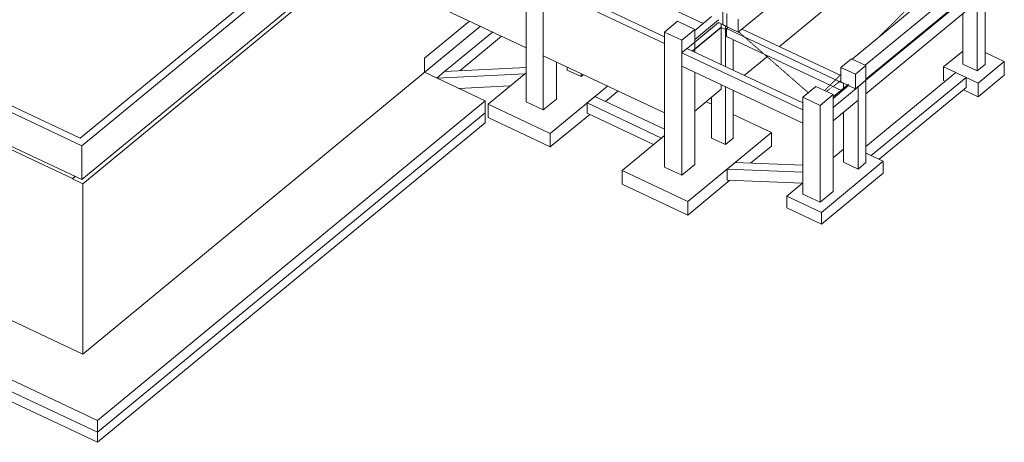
# Model space of a CAD drawing. Header units: millimetres. Extents: x 8507 to 240958, y -8745 to 78383.
# Tile 67 of 71: x 216420 to 239132, y -8745 to 1010. Entities that reach past the tile are written whole.
import ezdxf

# ---------------------------------------------------------------- set-up
doc = ezdxf.new("R2010")
doc.units = ezdxf.units.MM
doc.linetypes.add('Tiret 1_16_', pattern=[3.175, 1.5875, -1.5875])
for name, color, linetype, lineweight in [('A-FLOR', 192, 'Continuous', 5), ('A-WALL', 113, 'Continuous', 9), ('S-BEAM', 12, 'Continuous', 5), ('S-COLS', 52, 'Continuous', 5), ('S-FNDN', 32, 'Continuous', 9)]:
    doc.layers.add(name, color=color, linetype=linetype, lineweight=lineweight)

msp = doc.modelspace()

# ---------------------------------------------------------------- linework, layer by layer
at = {"layer": 'A-FLOR', "color": 170, "linetype": 'Tiret 1_16_', "lineweight": 9}
for p, q in [((237903.55, 2254.41), (236226.7, 598.13)), ((234608.32, -674.86), (233000.69, 731.76)), ((235364.74, -253.25), (234986.68, -626.67)), ((235027.77, -646.03), (235365.04, -395.53))]:
    msp.add_line(p, q, dxfattribs=at)
at = {"layer": 'A-FLOR', "lineweight": 9}
for p, q in [((232540.76, 941.78), (231816.14, 344.03)), ((232601.06, 835.17), (231936.76, 287.17)), ((231942.79, 284.33), (232601.06, 827.36)), ((232601.06, 827.36), (232696.79, 782.23)), ((232696.79, 782.23), (232696.79, 860.42)), ((232696.79, 782.23), (232757.11, 831.99)), ((235540.24, -478.1), (235181.95, -769.71))]:
    msp.add_line(p, q, dxfattribs=at)
at = {"layer": 'A-WALL', "lineweight": 18}
for p, q in [((217816.41, -1725.77), (225100.8, 4283.31)), ((225260.35, 4208.1), (217855.35, -1900.46)), ((217855.35, -2682.23), (225187.98, 3366.64)), ((225267.76, 3321.22), (217874.82, -2777.39)), ((235621.9, 99.21), (238600.77, 2556.56)), ((232995.47, 719.64), (235126, 2477.17)), ((238903.91, 2413.67), (235925.03, -43.67)), ((233943.17, 390.16), (235975.04, 2066.3)), ((235940.99, -366.67), (238903.91, 2077.51)), ((228099.71, 360.28), (228099.71, 1962.91)), ((228619.18, 1874.39), (231290.64, 615.18)), ((225267.76, 1695.14), (228099.71, 360.28)), ((231290.64, 458.84), (228498.58, 1774.9)), ((228498.58, 1774.9), (228498.58, 172.27)), ((232636.49, 888.84), (232636.49, 1193.74)), ((225759.72, 123.08), (226793.57, 975.94)), ((231991.01, 757.64), (232381.21, 1079.53)), ((232540.76, 1004.33), (231991.01, 550.83)), ((232601.06, -25.95), (232601.06, 913.36)), ((232995.47, 1024.53), (232995.47, 719.64)), ((217874.82, -6709.7), (227046.87, 856.54)), ((232995.47, 719.64), (232636.49, 888.84)), ((231290.64, -1143.79), (231290.64, 458.84)), ((231991.01, 550.83), (231991.01, 261.6)), ((232877.69, 548.42), (232877.69, -156.34)), ((225759.72, -205.26), (225759.72, 123.08)), ((228498.58, 172.27), (231290.64, -1143.79)), ((233134.15, -277.22), (233677.83, 171.27)), ((231991.01, -207.44), (231991.01, -1098.71)), ((217855.35, -1900.46), (214504.87, -321.19)), ((214785.02, -296.9), (217816.41, -1725.77)), ((231991.01, -1098.71), (232601.06, -595.47)), ((232601.06, -595.47), (232601.06, -494.99)), ((217635.51, -2656.77), (214364.8, -1115.1)), ((214504.87, -1102.96), (217855.35, -2682.23)), ((227155.75, -1369.78), (227155.75, -1136.91)), ((218215.59, -8744.74), (227155.75, -1369.78)), ((217855.35, -1900.46), (217855.35, -2682.23)), ((217635.51, -2656.77), (217695.81, -2607.02)), ((217635.51, -2664.59), (217701.84, -2609.87)), ((217635.51, -2664.59), (217635.51, -2656.77)), ((217635.51, -2664.59), (217874.82, -2777.39)), ((217874.82, -2777.39), (217874.82, -6709.7)), ((214364.8, -5055.23), (217874.82, -6709.7)), ((211913.5, -5774.21), (218215.59, -8744.74)), ((218215.59, -8511.87), (218215.59, -8744.74))]:
    msp.add_line(p, q, dxfattribs=at)
at = {"layer": 'S-BEAM', "lineweight": 9}
for p, q in [((232188.21, 920.32), (229400.39, 2234.38)), ((235940.99, -387.35), (238508.41, 1730.58)), ((238508.41, 1417.87), (235940.99, -700.06)), ((232757.11, 831.99), (232726.94, 807.11)), ((235425.04, -464.66), (232726.94, 807.11)), ((232726.94, 807.11), (232726.94, 619.48)), ((233085.91, 794.24), (235364.74, -279.9)), ((235389.45, -635.51), (232726.94, 619.48)), ((231810.11, 346.87), (231689.51, 247.38)), ((231689.51, 247.38), (234481.58, -1068.67)), ((231689.51, 247.38), (231689.51, -65.33)), ((234481.58, -912.34), (231810.11, 346.87)), ((226219.48, -187.48), (226038.58, -336.71)), ((228099.71, -96.17), (226219.48, -187.48)), ((234481.58, -1381.38), (231689.51, -65.33)), ((238010.17, -210.13), (235940.99, -1917.05)), ((238249.49, -322.94), (238010.17, -210.13)), ((226038.58, -336.71), (228071.31, -238)), ((226038.58, -336.71), (226038.92, -336.87)), ((235940.99, -700.06), (235940.99, -387.35)), ((236061.46, -2127.9), (238249.49, -322.94)), ((238249.49, -557.47), (238249.49, -322.94)), ((227729.34, -520.1), (226549.23, -577.4)), ((235540.24, -511.13), (235181.95, -806.69)), ((235181.95, -1013.51), (235760.09, -536.59)), ((235760.09, -536.59), (235760.09, -849.29)), ((238249.49, -557.47), (236242.89, -2212.76)), ((229689.96, -764.09), (229509.06, -913.32)), ((231290.64, -1518.58), (229689.96, -764.09)), ((235760.09, -849.29), (235181.95, -1326.21)), ((229509.06, -913.32), (231224.19, -1721.75)), ((229509.06, -913.32), (229509.06, -1147.85)), ((234481.58, -1381.38), (234481.58, -1068.67)), ((231043.26, -1871), (229509.06, -1147.85)), ((231224.19, -1721.75), (231290.64, -1666.93)), ((235940.99, -2071.11), (236061.46, -2127.9)), ((232920.78, -2289.54), (232739.88, -2438.78)), ((232739.88, -2438.78), (234481.58, -2506.37)), ((232739.88, -2438.78), (232739.88, -2695.14)), ((234481.58, -2350.12), (232920.78, -2289.54)), ((234477.29, -2762.56), (232739.88, -2695.14))]:
    msp.add_line(p, q, dxfattribs=at)
at = {"layer": 'S-COLS', "lineweight": 9}
for p, q in [((228099.71, -886.73), (228099.71, 2228.71)), ((228498.58, 2040.7), (228498.58, -1074.73)), ((238689.31, 1879.81), (238689.31, -22.16)), ((238508.41, 1417.87), (238508.41, -171.4)), ((238173.36, -13.47), (238173.36, 1141.48)), ((231290.64, 724.65), (231592.15, 973.37)), ((231592.15, 973.37), (231991.01, 785.36)), ((231290.64, -2390.79), (231290.64, 724.65)), ((231689.51, 536.64), (231290.64, 724.65)), ((231991.01, 785.36), (231689.51, 536.64)), ((231991.01, 785.36), (231991.01, 488.28)), ((232696.79, 860.42), (232696.79, 782.23)), ((232696.79, 782.23), (232696.79, -71.07)), ((231689.51, 536.64), (231689.51, -2578.8)), ((231991.01, 488.28), (231991.01, 261.6)), ((232877.69, 548.42), (232877.69, -156.34)), ((228800.08, 30.15), (228800.08, -826.01)), ((229051.15, -153.56), (229051.15, -88.19)), ((229370.24, -303.97), (229051.15, -153.56)), ((231991.01, -207.44), (231991.01, -2330.08)), ((238508.41, -171.4), (238173.36, -13.47)), ((238689.31, -22.16), (238508.41, -171.4)), ((229370.24, -238.59), (229370.24, -303.97)), ((229420.68, -262.37), (229370.24, -303.97)), ((235940.99, -387.35), (235760.09, -536.59)), ((235940.99, -387.35), (235940.99, -2289.33)), ((232696.79, -540.11), (232696.79, -1871.96)), ((232877.69, -625.38), (232877.69, -1722.73)), ((234481.58, -779.42), (234783.08, -530.7)), ((234783.08, -530.7), (235181.95, -718.71)), ((235425.04, -606.16), (235425.04, -456.83)), ((235760.09, -536.59), (235760.09, -849.29)), ((228498.58, -1074.73), (228099.71, -886.73)), ((228800.08, -826.01), (228498.58, -1074.73)), ((232377.7, -1721.55), (232377.7, -779.73)), ((234481.58, -3017.55), (234481.58, -779.42)), ((234880.44, -967.43), (234481.58, -779.42)), ((235181.95, -718.71), (234880.44, -967.43)), ((235181.95, -718.71), (235181.95, -2956.84)), ((235760.09, -849.29), (235760.09, -2438.56)), ((234880.44, -967.43), (234880.44, -3205.56)), ((235425.04, -2280.63), (235425.04, -1125.68)), ((232696.79, -1871.96), (232377.7, -1721.55)), ((232877.69, -1722.73), (232696.79, -1871.96)), ((231689.51, -2578.8), (231290.64, -2390.79)), ((231991.01, -2330.08), (231689.51, -2578.8)), ((235760.09, -2438.56), (235425.04, -2280.63)), ((235940.99, -2289.33), (235760.09, -2438.56)), ((234880.44, -3205.56), (234481.58, -3017.55)), ((235181.95, -2956.84), (234880.44, -3205.56))]:
    msp.add_line(p, q, dxfattribs=at)
at = {"layer": 'S-FNDN', "lineweight": 18}
for p, q in [((232732.22, 1148.61), (232732.22, 851.54)), ((232732.22, 851.54), (232540.76, 941.78)), ((226220.05, -187.45), (227326.08, 724.94)), ((227537.16, 625.44), (226572.49, -170.33)), ((235605.94, 106.73), (235364.74, -92.24)), ((235940.99, -51.19), (235605.94, 106.73)), ((227155.75, -863.29), (225759.72, -205.26)), ((235364.74, -92.24), (235699.78, -250.17)), ((235364.74, -92.24), (235364.74, -394.96)), ((235699.78, -250.17), (235940.99, -51.19)), ((235940.99, -51.19), (235940.99, -387.35)), ((235364.74, -395.76), (235364.74, -428.4)), ((235699.78, -586.33), (235364.74, -428.4)), ((235699.78, -250.17), (235699.78, -586.33)), ((235940.99, -387.35), (235699.78, -586.33)), ((218215.59, -8238.25), (227155.75, -863.29)), ((227155.75, -863.29), (227155.75, -1136.91)), ((227155.75, -1136.91), (218215.59, -8511.87)), ((211913.5, -5267.72), (218215.59, -8238.25)), ((211913.5, -5541.34), (218215.59, -8511.87)), ((218215.59, -8238.25), (218215.59, -8511.87))]:
    msp.add_line(p, q, dxfattribs=at)
at = {"layer": 'S-FNDN'}
for p, q in [((238173.36, 286.42), (237730.97, -78.53)), ((239131.71, 42.89), (238689.31, 251.42)), ((238528.7, -454.54), (239131.71, 42.89)), ((239131.71, -269.81), (239131.71, 42.89)), ((228099.71, -214.57), (227223.4, -937.46)), ((237730.97, -78.53), (238010.17, -210.13)), ((237730.97, -78.53), (237730.97, -391.24)), ((238010.17, -210.13), (238249.49, -322.94)), ((237768.94, -409.13), (237730.97, -391.24)), ((238249.49, -322.94), (238528.7, -454.54)), ((239131.71, -269.81), (238528.7, -767.25)), ((228659.32, -1614.29), (229979.09, -525.58)), ((230220.33, -639.29), (229931.2, -877.79)), ((238528.7, -767.25), (238189.18, -607.22)), ((238528.7, -767.25), (238528.7, -454.54)), ((232377.7, -943.79), (232251.13, -884.13)), ((227223.4, -937.46), (228659.32, -1614.29)), ((227223.4, -937.46), (227223.4, -1250.17)), ((228659.32, -1927), (227223.4, -1250.17)), ((229569.37, -1176.28), (228659.32, -1927)), ((233759.47, -1595.1), (232877.69, -1179.47)), ((228659.32, -1927), (228659.32, -1614.29)), ((231290.64, -1666.93), (230314.14, -2472.47)), ((231829.84, -3186.9), (233759.47, -1595.1)), ((233759.47, -1907.81), (233759.47, -1595.1)), ((233759.47, -1907.81), (233279.82, -2303.48)), ((235425.04, -1980.75), (235181.95, -2181.28)), ((234912.04, -3438.02), (236341.17, -2259.09)), ((236341.17, -2259.09), (235940.99, -2070.46)), ((236341.17, -2532.71), (236341.17, -2259.09)), ((230314.14, -2472.47), (231829.84, -3186.9)), ((230314.14, -2472.47), (230314.14, -2785.18)), ((232802.11, -2697.55), (231829.84, -3499.61)), ((236341.17, -2532.71), (234912.04, -3711.64)), ((231829.84, -3499.61), (230314.14, -2785.18)), ((234481.58, -2759.03), (234114.31, -3062)), ((234114.31, -3062), (234912.04, -3438.02)), ((234114.31, -3062), (234114.31, -3335.62)), ((231829.84, -3499.61), (231829.84, -3186.9)), ((234912.04, -3711.64), (234114.31, -3335.62)), ((234912.04, -3711.64), (234912.04, -3438.02))]:
    msp.add_line(p, q, dxfattribs=at)

doc.saveas('drawing.dxf')
